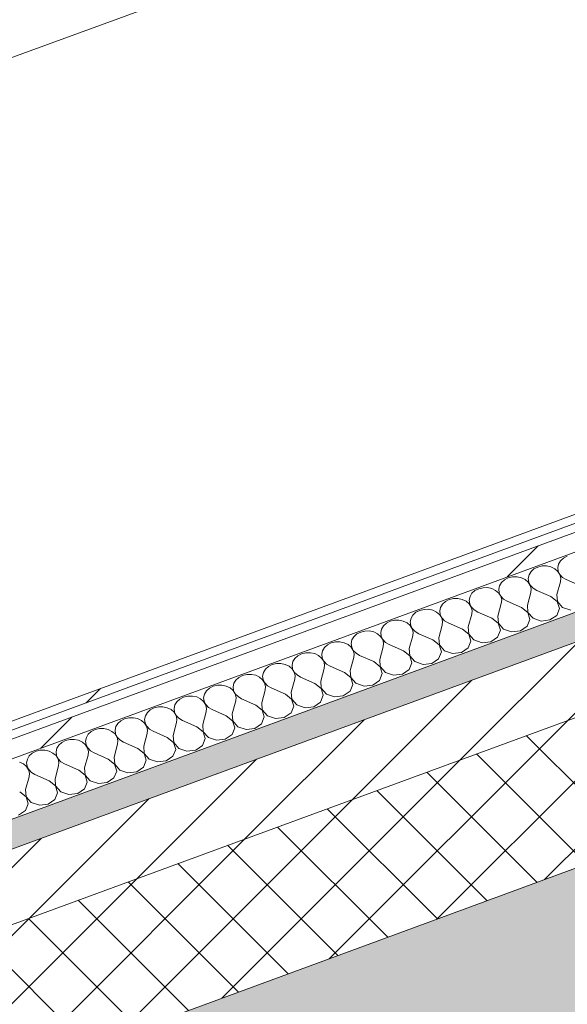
# Model space of a CAD drawing. Header units: millimetres. Extents: x -8337 to 19291, y 9509 to 21675.
# Tile 76 of 163: x 2752 to 3093, y 13269 to 13883. Entities that reach past the tile are written whole.
import ezdxf

# ---------------------------------------------------------------- set-up
doc = ezdxf.new("R2010")
doc.units = ezdxf.units.MM
doc.header["$MEASUREMENT"] = 0
doc.linetypes.add('Wipeout_Contour', pattern=[1000, 0, -1000])
for name, color, linetype in [('12_FAÇ_Façana', 7, 'Continuous'), ('Nuevo_08_E_Envans secs', 7, 'Continuous'), ('Nuevo_14_PAV_Soft Light Grey 0554', 7, 'Continuous')]:
    doc.layers.add(name, color=color, linetype=linetype)
for name, color, linetype, lineweight, true_color in [('12_FAÇ_Façana_Pluma_Nº__102', 7, 'Continuous', 5, 0xcccccc), ('12_FAÇ_Façana_Pluma_Nº__174', 7, 'Continuous', 13, 0xe4ad2c), ('12_FAÇ_Façana_Pluma_Nº__176', 7, 'Continuous', 15, 0x93a0c6), ('Nuevo_08_E_Envans secs_Pluma_Nº__102', 7, 'Continuous', 5, 0xcccccc), ('Nuevo_08_E_Envans secs_Pluma_Nº__171', 171, 'Continuous', 13, 0xaaaaff), ('Nuevo_08_E_Envans secs_Pluma_Nº__177', 7, 'Continuous', 15, 0xf7e046)]:
    doc.layers.add(name, color=color, linetype=linetype, lineweight=lineweight, true_color=true_color)
for name, color, linetype, lineweight in [('12_FAÇ_Façana_Pluma_Nº__2', 8, 'Continuous', 5), ('12_FAÇ_Façana_Pluma_Nº__7', 7, 'Continuous', 5), ('Nuevo_08_E_Envans secs_Pluma_Nº__1', 7, 'Continuous', 5), ('Nuevo_14_PAV_Soft Light Grey 0554_Pluma_Nº__89', 7, 'Continuous', 5)]:
    doc.layers.add(name, color=color, linetype=linetype, lineweight=lineweight)
pattern_1 = [(45, (0, 0), (-183.8478, 183.8478), [195, -65]), (45, (7e-14, 183.85), (-183.8478, 183.8478), [195, -65])]

# ---------------------------------------------------------------- blocks, each defined once
blk = doc.blocks.new('Elem Sección_36_1')
at = {"layer": '12_FAÇ_Façana_Pluma_Nº__102', "linetype": 'Continuous', "lineweight": 0, "true_color": 0xe5e5e5}
blk.add_hatch(color=254, dxfattribs=at).paths.add_polyline_path([(1439.66, 12743.74), (1505.67, 12626.99), (5331, 14032.97), (5265, 14149.73), (1839.72, 12890.79), (1872.47, 12832.86), (1486.2, 12690.89), (1453.45, 12748.81)])
at = {"layer": '12_FAÇ_Façana_Pluma_Nº__174', "linetype": 'Continuous', "lineweight": 13, "true_color": 0xe4ad2c}
h = blk.add_hatch(dxfattribs=at)
h.set_pattern_fill('SATE_Aislamiento_0001', color=42, style=0, pattern_type=2)
h.set_pattern_definition([(45, (0, 0), (-21.213203, 21.213203), []), (135, (0, 0), (21.213203, 21.213203), [])])
h.paths.add_polyline_path([(5265, 14149.73), (5220.99, 14227.56), (1834.35, 12982.82), (1795.72, 12968.63), (1839.72, 12890.79)])
at = {"layer": '12_FAÇ_Façana_Pluma_Nº__176', "linetype": 'Continuous', "lineweight": 0, "true_color": 0x495063}
blk.add_hatch(color=251, dxfattribs=at).paths.add_polyline_path([(5198.99, 14266.48), (5190.19, 14282.05), (1803.54, 13037.31), (1812.34, 13021.74)])
at = {"layer": '12_FAÇ_Façana_Pluma_Nº__2', "linetype": 'Continuous', "lineweight": 5}
h = blk.add_hatch(dxfattribs=at)
h.set_pattern_fill('Ceramic_0001', color=8, style=0, pattern_type=2)
h.set_pattern_definition([(45, (0, 0), (-21.213203, 21.213203), [])])
h.paths.add_polyline_path([(1812.34, 13021.74), (1834.35, 12982.82), (5220.99, 14227.56), (5198.99, 14266.48)])
at = {"layer": '12_FAÇ_Façana_Pluma_Nº__7', "color": 7, "linetype": 'Continuous', "lineweight": 5}
for p, q in [((5198.99, 14266.48), (1812.34, 13021.74)), ((5265, 14149.73), (1839.72, 12890.79))]:
    blk.add_line(p, q, dxfattribs=at)
at = {"layer": '12_FAÇ_Façana_Pluma_Nº__7', "color": 7, "linetype": 'Continuous', "lineweight": 5, "flags": 128}
for points in [[(5190.19, 14282.05), (4947.3, 14192.78), (4879.7, 14167.94), (1803.54, 13037.31)], [(5220.99, 14227.56), (1834.35, 12982.82), (1795.72, 12968.63)]]:
    blk.add_lwpolyline(points, dxfattribs=at)
blk = doc.blocks.new('*X185')
at = {"layer": 'Nuevo_08_E_Envans secs_Pluma_Nº__102', "color": 254, "linetype": 'Continuous', "lineweight": 5, "true_color": 0xcccccc}
for p, q in [((3090.94, 13546.85), (3089.08, 13545.17)), ((3093.29, 13548.06), (3090.94, 13546.85)), ((3074.9, 13541.3), (3072.54, 13540.09)), ((3077.57, 13541.94), (3074.9, 13541.3)), ((3080.36, 13541.97), (3077.57, 13541.94)), ((3083.05, 13541.38), (3080.36, 13541.97)), ((3085.44, 13540.22), (3083.05, 13541.38)), ((3087.86, 13543.15), (3087.38, 13540.94)), ((3087.38, 13540.94), (3087.66, 13538.7)), ((3089.08, 13545.17), (3087.86, 13543.15)), ((3056.5, 13534.54), (3054.15, 13533.33)), ((3059.17, 13535.18), (3056.5, 13534.54)), ((3061.96, 13535.21), (3059.17, 13535.18)), ((3064.65, 13534.62), (3061.96, 13535.21)), ((3067.04, 13533.46), (3064.65, 13534.62)), ((3069.47, 13536.39), (3068.99, 13534.18)), ((3068.99, 13534.18), (3069.27, 13531.94)), ((3070.69, 13538.41), (3069.47, 13536.39)), ((3072.54, 13540.09), (3070.69, 13538.41)), ((3087.34, 13538.58), (3085.44, 13540.22)), ((3088.62, 13536.59), (3087.34, 13538.58)), ((3087.66, 13538.7), (3088.7, 13536.61)), ((3089.17, 13534.38), (3088.62, 13536.59)), ((3088.7, 13536.61), (3090.4, 13534.83)), ((3088.96, 13532.14), (3089.17, 13534.38)), ((3090.4, 13534.83), (3092.64, 13533.49)), ((3040.78, 13528.42), (3038.11, 13527.78)), ((3043.57, 13528.45), (3040.78, 13528.42)), ((3046.26, 13527.86), (3043.57, 13528.45)), ((3051.08, 13529.63), (3050.59, 13527.42)), ((3052.29, 13531.65), (3051.08, 13529.63)), ((3054.15, 13533.33), (3052.29, 13531.65)), ((3068.95, 13531.82), (3067.04, 13533.46)), ((3070.23, 13529.83), (3068.95, 13531.82)), ((3069.27, 13531.94), (3070.3, 13529.85)), ((3070.78, 13527.62), (3070.23, 13529.83)), ((3070.3, 13529.85), (3072, 13528.07)), ((3072, 13528.07), (3074.24, 13526.73)), ((3086.79, 13524.18), (3088.96, 13532.14)), ((3101.51, 13529.59), (3092.64, 13533.49)), ((3032.68, 13522.87), (3032.2, 13520.66)), ((3033.9, 13524.89), (3032.68, 13522.87)), ((3035.75, 13526.57), (3033.9, 13524.89)), ((3038.11, 13527.78), (3035.75, 13526.57)), ((3048.65, 13526.7), (3046.26, 13527.86)), ((3050.56, 13525.06), (3048.65, 13526.7)), ((3051.83, 13523.06), (3050.56, 13525.06)), ((3050.59, 13527.42), (3050.88, 13525.18)), ((3050.88, 13525.18), (3051.91, 13523.09)), ((3052.39, 13520.86), (3051.83, 13523.06)), ((3051.91, 13523.09), (3053.61, 13521.31)), ((3068.4, 13517.42), (3070.56, 13525.38)), ((3070.56, 13525.38), (3070.78, 13527.62)), ((3083.11, 13522.83), (3074.24, 13526.73)), ((3087.05, 13519.71), (3083.11, 13522.83)), ((3086.79, 13524.18), (3087.13, 13519.74)), ((3014.29, 13516.11), (3013.8, 13513.89)), ((3015.5, 13518.13), (3014.29, 13516.11)), ((3017.36, 13519.81), (3015.5, 13518.13)), ((3019.71, 13521.02), (3017.36, 13519.81)), ((3022.39, 13521.66), (3019.71, 13521.02)), ((3025.17, 13521.69), (3022.39, 13521.66)), ((3027.87, 13521.1), (3025.17, 13521.69)), ((3030.26, 13519.94), (3027.87, 13521.1)), ((3032.16, 13518.3), (3030.26, 13519.94)), ((3033.44, 13516.3), (3032.16, 13518.3)), ((3032.2, 13520.66), (3032.48, 13518.42)), ((3032.48, 13518.42), (3033.52, 13516.33)), ((3033.99, 13514.1), (3033.44, 13516.3)), ((3033.52, 13516.33), (3035.22, 13514.55)), ((3050.01, 13510.66), (3052.17, 13518.62)), ((3052.17, 13518.62), (3052.39, 13520.86)), ((3053.61, 13521.31), (3055.85, 13519.97)), ((3064.72, 13516.07), (3055.85, 13519.97)), ((3068.66, 13512.95), (3064.72, 13516.07)), ((3068.4, 13517.42), (3068.74, 13512.98)), ((3088.37, 13515.39), (3087.05, 13519.71)), ((3087.13, 13519.74), (3090.31, 13516.1)), ((3090.31, 13516.1), (3095.4, 13514.36)), ((2997.11, 13511.37), (2995.89, 13509.35)), ((2998.97, 13513.05), (2997.11, 13511.37)), ((3001.32, 13514.26), (2998.97, 13513.05)), ((3003.99, 13514.9), (3001.32, 13514.26)), ((3006.78, 13514.93), (3003.99, 13514.9)), ((3009.47, 13514.34), (3006.78, 13514.93)), ((3011.86, 13513.18), (3009.47, 13514.34)), ((3013.77, 13511.54), (3011.86, 13513.18)), ((3015.05, 13509.54), (3013.77, 13511.54)), ((3013.8, 13513.89), (3014.09, 13511.66)), ((3014.09, 13511.66), (3015.12, 13509.57)), ((3015.12, 13509.57), (3016.82, 13507.79)), ((3031.61, 13503.9), (3033.78, 13511.86)), ((3033.78, 13511.86), (3033.99, 13514.1)), ((3035.22, 13514.55), (3037.46, 13513.21)), ((3046.33, 13509.31), (3037.46, 13513.21)), ((3050.01, 13510.66), (3050.34, 13506.22)), ((3069.98, 13508.63), (3068.66, 13512.95)), ((3068.74, 13512.98), (3071.92, 13509.34)), ((3082.46, 13508.26), (3086.67, 13511.15)), ((3086.67, 13511.15), (3088.37, 13515.39)), ((2978.72, 13504.61), (2977.5, 13502.59)), ((2980.57, 13506.29), (2978.72, 13504.61)), ((2982.93, 13507.5), (2980.57, 13506.29)), ((2985.6, 13508.14), (2982.93, 13507.5)), ((2988.39, 13508.17), (2985.6, 13508.14)), ((2991.08, 13507.58), (2988.39, 13508.17)), ((2993.47, 13506.42), (2991.08, 13507.58)), ((2995.38, 13504.78), (2993.47, 13506.42)), ((2996.65, 13502.78), (2995.38, 13504.78)), ((2995.89, 13509.35), (2995.41, 13507.13)), ((2995.41, 13507.13), (2995.7, 13504.9)), ((2995.7, 13504.9), (2996.73, 13502.81)), ((3013.22, 13497.14), (3015.38, 13505.1)), ((3015.6, 13507.34), (3015.05, 13509.54)), ((3015.38, 13505.1), (3015.6, 13507.34)), ((3016.82, 13507.79), (3019.06, 13506.45)), ((3027.93, 13502.55), (3019.06, 13506.45)), ((3031.61, 13503.9), (3031.95, 13499.46)), ((3050.27, 13506.19), (3046.33, 13509.31)), ((3051.58, 13501.86), (3050.27, 13506.19)), ((3050.34, 13506.22), (3053.53, 13502.58)), ((3064.07, 13501.5), (3068.28, 13504.39)), ((3068.28, 13504.39), (3069.98, 13508.63)), ((3071.92, 13509.34), (3077, 13507.59)), ((3077, 13507.59), (3082.46, 13508.26)), ((2960.32, 13497.85), (2959.11, 13495.83)), ((2962.18, 13499.53), (2960.32, 13497.85)), ((2964.53, 13500.73), (2962.18, 13499.53)), ((2967.21, 13501.38), (2964.53, 13500.73)), ((2969.99, 13501.4), (2967.21, 13501.38)), ((2972.69, 13500.82), (2969.99, 13501.4)), ((2975.08, 13499.66), (2972.69, 13500.82)), ((2976.98, 13498.02), (2975.08, 13499.66)), ((2978.26, 13496.02), (2976.98, 13498.02)), ((2977.5, 13502.59), (2977.02, 13500.37)), ((2977.02, 13500.37), (2977.3, 13498.14)), ((2977.3, 13498.14), (2978.33, 13496.05)), ((2994.82, 13490.38), (2996.99, 13498.34)), ((2997.21, 13500.58), (2996.65, 13502.78)), ((2996.73, 13502.81), (2998.43, 13501.03)), ((2996.99, 13498.34), (2997.21, 13500.58)), ((2998.43, 13501.03), (3000.67, 13499.69)), ((3009.54, 13495.79), (3000.67, 13499.69)), ((3031.87, 13499.43), (3027.93, 13502.55)), ((3033.19, 13495.1), (3031.87, 13499.43)), ((3031.95, 13499.46), (3035.13, 13495.82)), ((3045.67, 13494.74), (3049.88, 13497.63)), ((3049.88, 13497.63), (3051.58, 13501.86)), ((3053.53, 13502.58), (3058.61, 13500.83)), ((3058.61, 13500.83), (3064.07, 13501.5)), ((2943.79, 13492.77), (2941.93, 13491.09)), ((2946.14, 13493.97), (2943.79, 13492.77)), ((2948.81, 13494.62), (2946.14, 13493.97)), ((2951.6, 13494.64), (2948.81, 13494.62)), ((2954.29, 13494.06), (2951.6, 13494.64)), ((2956.68, 13492.9), (2954.29, 13494.06)), ((2958.59, 13491.26), (2956.68, 13492.9)), ((2959.87, 13489.26), (2958.59, 13491.26)), ((2959.11, 13495.83), (2958.62, 13493.61)), ((2958.62, 13493.61), (2958.91, 13491.38)), ((2958.91, 13491.38), (2959.94, 13489.29)), ((2976.43, 13483.62), (2978.6, 13491.58)), ((2978.81, 13493.82), (2978.26, 13496.02)), ((2978.33, 13496.05), (2980.03, 13494.27)), ((2978.6, 13491.58), (2978.81, 13493.82)), ((2980.03, 13494.27), (2982.27, 13492.93)), ((2991.15, 13489.03), (2982.27, 13492.93)), ((3013.48, 13492.67), (3009.54, 13495.79)), ((3013.22, 13497.14), (3013.55, 13492.7)), ((3014.8, 13488.34), (3013.48, 13492.67)), ((3013.55, 13492.7), (3016.74, 13489.06)), ((3031.49, 13490.87), (3033.19, 13495.1)), ((3035.13, 13495.82), (3040.21, 13494.07)), ((3040.21, 13494.07), (3045.67, 13494.74)), ((2925.39, 13486.01), (2923.54, 13484.33)), ((2927.74, 13487.21), (2925.39, 13486.01)), ((2930.42, 13487.86), (2927.74, 13487.21)), ((2933.21, 13487.88), (2930.42, 13487.86)), ((2935.9, 13487.3), (2933.21, 13487.88)), ((2938.29, 13486.14), (2935.9, 13487.3)), ((2940.19, 13484.5), (2938.29, 13486.14)), ((2940.71, 13489.07), (2940.23, 13486.85)), ((2940.23, 13486.85), (2940.51, 13484.62)), ((2941.93, 13491.09), (2940.71, 13489.07)), ((2960.42, 13487.06), (2959.87, 13489.26)), ((2959.94, 13489.29), (2961.64, 13487.51)), ((2960.2, 13484.82), (2960.42, 13487.06)), ((2961.64, 13487.51), (2963.88, 13486.17)), ((2972.75, 13482.27), (2963.88, 13486.17)), ((2995.09, 13485.91), (2991.15, 13489.03)), ((2994.82, 13490.38), (2995.16, 13485.93)), ((2996.4, 13481.58), (2995.09, 13485.91)), ((2995.16, 13485.93), (2998.34, 13482.3)), ((3013.1, 13484.11), (3014.8, 13488.34)), ((3016.74, 13489.06), (3021.82, 13487.31)), ((3021.82, 13487.31), (3027.28, 13487.98)), ((3027.28, 13487.98), (3031.49, 13490.87)), ((2907, 13479.25), (2905.14, 13477.57)), ((2909.35, 13480.45), (2907, 13479.25)), ((2912.02, 13481.09), (2909.35, 13480.45)), ((2914.81, 13481.12), (2912.02, 13481.09)), ((2917.5, 13480.54), (2914.81, 13481.12)), ((2919.89, 13479.38), (2917.5, 13480.54)), ((2921.8, 13477.74), (2919.89, 13479.38)), ((2922.32, 13482.31), (2921.84, 13480.09)), ((2921.84, 13480.09), (2922.12, 13477.86)), ((2923.54, 13484.33), (2922.32, 13482.31)), ((2941.47, 13482.5), (2940.19, 13484.5)), ((2940.51, 13484.62), (2941.55, 13482.53)), ((2942.02, 13480.3), (2941.47, 13482.5)), ((2941.55, 13482.53), (2943.25, 13480.75)), ((2941.81, 13478.06), (2942.02, 13480.3)), ((2943.25, 13480.75), (2945.49, 13479.41)), ((2954.36, 13475.51), (2945.49, 13479.41)), ((2958.04, 13476.86), (2960.2, 13484.82)), ((2976.69, 13479.15), (2972.75, 13482.27)), ((2976.43, 13483.62), (2976.77, 13479.17)), ((2978.01, 13474.82), (2976.69, 13479.15)), ((2976.77, 13479.17), (2979.95, 13475.54)), ((2994.7, 13477.35), (2996.4, 13481.58)), ((2998.34, 13482.3), (3003.43, 13480.55)), ((3003.43, 13480.55), (3008.89, 13481.22)), ((3008.89, 13481.22), (3013.1, 13484.11)), ((2890.96, 13473.69), (2888.6, 13472.49)), ((2893.63, 13474.33), (2890.96, 13473.69)), ((2896.42, 13474.36), (2893.63, 13474.33)), ((2899.11, 13473.78), (2896.42, 13474.36)), ((2901.5, 13472.62), (2899.11, 13473.78)), ((2903.93, 13475.55), (2903.44, 13473.33)), ((2903.44, 13473.33), (2903.73, 13471.1)), ((2905.14, 13477.57), (2903.93, 13475.55)), ((2923.08, 13475.74), (2921.8, 13477.74)), ((2922.12, 13477.86), (2923.15, 13475.77)), ((2923.63, 13473.54), (2923.08, 13475.74)), ((2923.15, 13475.77), (2924.85, 13473.99)), ((2923.41, 13471.3), (2923.63, 13473.54)), ((2924.85, 13473.99), (2927.09, 13472.65)), ((2939.64, 13470.1), (2941.81, 13478.06)), ((2958.3, 13472.39), (2954.36, 13475.51)), ((2958.04, 13476.86), (2958.37, 13472.41)), ((2976.31, 13470.59), (2978.01, 13474.82)), ((2979.95, 13475.54), (2985.03, 13473.79)), ((2985.03, 13473.79), (2990.49, 13474.46)), ((2990.49, 13474.46), (2994.7, 13477.35)), ((2872.56, 13466.93), (2870.21, 13465.73)), ((2875.24, 13467.57), (2872.56, 13466.93)), ((2878.02, 13467.6), (2875.24, 13467.57)), ((2880.72, 13467.02), (2878.02, 13467.6)), ((2883.11, 13465.86), (2880.72, 13467.02)), ((2885.53, 13468.79), (2885.05, 13466.57)), ((2886.75, 13470.81), (2885.53, 13468.79)), ((2888.6, 13472.49), (2886.75, 13470.81)), ((2903.41, 13470.98), (2901.5, 13472.62)), ((2904.68, 13468.98), (2903.41, 13470.98)), ((2903.73, 13471.1), (2904.76, 13469.01)), ((2905.24, 13466.78), (2904.68, 13468.98)), ((2904.76, 13469.01), (2906.46, 13467.23)), ((2905.02, 13464.54), (2905.24, 13466.78)), ((2906.46, 13467.23), (2908.7, 13465.89)), ((2921.25, 13463.34), (2923.41, 13471.3)), ((2935.96, 13468.75), (2927.09, 13472.65)), ((2939.9, 13465.63), (2935.96, 13468.75)), ((2939.64, 13470.1), (2939.98, 13465.65)), ((2957.91, 13463.83), (2959.61, 13468.06)), ((2959.61, 13468.06), (2958.3, 13472.39)), ((2958.37, 13472.41), (2961.56, 13468.78)), ((2961.56, 13468.78), (2966.64, 13467.03)), ((2966.64, 13467.03), (2972.1, 13467.7)), ((2972.1, 13467.7), (2976.31, 13470.59)), ((2856.84, 13460.81), (2854.17, 13460.17)), ((2859.63, 13460.84), (2856.84, 13460.81)), ((2862.32, 13460.25), (2859.63, 13460.84)), ((2867.14, 13462.02), (2866.65, 13459.81)), ((2868.35, 13464.05), (2867.14, 13462.02)), ((2870.21, 13465.73), (2868.35, 13464.05)), ((2885.01, 13464.22), (2883.11, 13465.86)), ((2886.29, 13462.22), (2885.01, 13464.22)), ((2885.05, 13466.57), (2885.33, 13464.34)), ((2885.33, 13464.34), (2886.36, 13462.25)), ((2886.84, 13460.02), (2886.29, 13462.22)), ((2886.36, 13462.25), (2888.07, 13460.47)), ((2888.07, 13460.47), (2890.31, 13459.13)), ((2902.85, 13456.58), (2905.02, 13464.54)), ((2917.57, 13461.99), (2908.7, 13465.89)), ((2921.51, 13458.87), (2917.57, 13461.99)), ((2921.25, 13463.34), (2921.58, 13458.89)), ((2939.52, 13457.06), (2941.22, 13461.3)), ((2941.22, 13461.3), (2939.9, 13465.63)), ((2939.98, 13465.65), (2943.16, 13462.02)), ((2943.16, 13462.02), (2948.24, 13460.27)), ((2948.24, 13460.27), (2953.71, 13460.94)), ((2953.71, 13460.94), (2957.91, 13463.83)), ((2848.74, 13455.26), (2848.26, 13453.05)), ((2849.96, 13457.29), (2848.74, 13455.26)), ((2851.82, 13458.97), (2849.96, 13457.29)), ((2854.17, 13460.17), (2851.82, 13458.97)), ((2864.71, 13459.1), (2862.32, 13460.25)), ((2866.62, 13457.46), (2864.71, 13459.1)), ((2867.9, 13455.46), (2866.62, 13457.46)), ((2866.65, 13459.81), (2866.94, 13457.57)), ((2866.94, 13457.57), (2867.97, 13455.49)), ((2868.45, 13453.26), (2867.9, 13455.46)), ((2867.97, 13455.49), (2869.67, 13453.71)), ((2884.46, 13449.82), (2886.63, 13457.78)), ((2886.63, 13457.78), (2886.84, 13460.02)), ((2899.18, 13455.22), (2890.31, 13459.13)), ((2903.12, 13452.1), (2899.18, 13455.22)), ((2902.85, 13456.58), (2903.19, 13452.13)), ((2921.13, 13450.3), (2922.83, 13454.54)), ((2922.83, 13454.54), (2921.51, 13458.87)), ((2921.58, 13458.89), (2924.77, 13455.25)), ((2924.77, 13455.25), (2929.85, 13453.51)), ((2935.31, 13454.18), (2939.52, 13457.06)), ((2830.35, 13448.5), (2829.87, 13446.29)), ((2831.57, 13450.53), (2830.35, 13448.5)), ((2833.42, 13452.21), (2831.57, 13450.53)), ((2835.78, 13453.41), (2833.42, 13452.21)), ((2838.45, 13454.05), (2835.78, 13453.41)), ((2841.24, 13454.08), (2838.45, 13454.05)), ((2843.93, 13453.49), (2841.24, 13454.08)), ((2846.32, 13452.34), (2843.93, 13453.49)), ((2848.23, 13450.7), (2846.32, 13452.34)), ((2849.5, 13448.7), (2848.23, 13450.7)), ((2848.26, 13453.05), (2848.55, 13450.81)), ((2848.55, 13450.81), (2849.58, 13448.73)), ((2850.05, 13446.5), (2849.5, 13448.7)), ((2849.58, 13448.73), (2851.28, 13446.94)), ((2866.07, 13443.06), (2868.23, 13451.01)), ((2868.23, 13451.01), (2868.45, 13453.26)), ((2869.67, 13453.71), (2871.91, 13452.37)), ((2880.78, 13448.46), (2871.91, 13452.37)), ((2884.72, 13445.34), (2880.78, 13448.46)), ((2884.46, 13449.82), (2884.8, 13445.37)), ((2904.43, 13447.78), (2903.12, 13452.1)), ((2903.19, 13452.13), (2906.38, 13448.49)), ((2906.38, 13448.49), (2911.46, 13446.75)), ((2916.92, 13447.42), (2921.13, 13450.3)), ((2929.85, 13453.51), (2935.31, 13454.18)), ((2813.17, 13443.77), (2811.96, 13441.74)), ((2815.03, 13445.44), (2813.17, 13443.77)), ((2817.38, 13446.65), (2815.03, 13445.44)), ((2820.05, 13447.29), (2817.38, 13446.65)), ((2822.84, 13447.32), (2820.05, 13447.29)), ((2825.53, 13446.73), (2822.84, 13447.32)), ((2827.92, 13445.58), (2825.53, 13446.73)), ((2829.83, 13443.94), (2827.92, 13445.58)), ((2831.11, 13441.94), (2829.83, 13443.94)), ((2829.87, 13446.29), (2830.15, 13444.05)), ((2830.15, 13444.05), (2831.18, 13441.97)), ((2847.67, 13436.3), (2849.84, 13444.25)), ((2849.84, 13444.25), (2850.05, 13446.5)), ((2851.28, 13446.94), (2853.52, 13445.61)), ((2862.39, 13441.7), (2853.52, 13445.61)), ((2866.07, 13443.06), (2866.4, 13438.61)), ((2886.04, 13441.02), (2884.72, 13445.34)), ((2884.8, 13445.37), (2887.98, 13441.73)), ((2898.52, 13440.66), (2902.73, 13443.54)), ((2902.73, 13443.54), (2904.43, 13447.78)), ((2911.46, 13446.75), (2916.92, 13447.42)), ((2794.78, 13437.01), (2793.56, 13434.98)), ((2796.63, 13438.68), (2794.78, 13437.01)), ((2798.99, 13439.89), (2796.63, 13438.68)), ((2801.66, 13440.53), (2798.99, 13439.89)), ((2804.45, 13440.56), (2801.66, 13440.53)), ((2807.14, 13439.97), (2804.45, 13440.56)), ((2809.53, 13438.82), (2807.14, 13439.97)), ((2811.44, 13437.18), (2809.53, 13438.82)), ((2812.72, 13435.18), (2811.44, 13437.18)), ((2811.96, 13441.74), (2811.47, 13439.53)), ((2811.47, 13439.53), (2811.76, 13437.29)), ((2811.76, 13437.29), (2812.79, 13435.2)), ((2829.28, 13429.53), (2831.45, 13437.49)), ((2831.66, 13439.73), (2831.11, 13441.94)), ((2831.18, 13441.97), (2832.88, 13440.18)), ((2831.45, 13437.49), (2831.66, 13439.73)), ((2832.88, 13440.18), (2835.12, 13438.85)), ((2843.99, 13434.94), (2835.12, 13438.85)), ((2847.67, 13436.3), (2848.01, 13431.85)), ((2866.33, 13438.58), (2862.39, 13441.7)), ((2867.65, 13434.26), (2866.33, 13438.58)), ((2866.4, 13438.61), (2869.59, 13434.97)), ((2880.13, 13433.9), (2884.34, 13436.78)), ((2884.34, 13436.78), (2886.04, 13441.02)), ((2887.98, 13441.73), (2893.06, 13439.99)), ((2893.06, 13439.99), (2898.52, 13440.66)), ((2776.39, 13430.24), (2775.17, 13428.22)), ((2778.24, 13431.92), (2776.39, 13430.24)), ((2780.59, 13433.13), (2778.24, 13431.92)), ((2783.27, 13433.77), (2780.59, 13433.13)), ((2786.06, 13433.8), (2783.27, 13433.77)), ((2788.75, 13433.21), (2786.06, 13433.8)), ((2791.14, 13432.05), (2788.75, 13433.21)), ((2793.04, 13430.41), (2791.14, 13432.05)), ((2794.32, 13428.42), (2793.04, 13430.41)), ((2793.56, 13434.98), (2793.08, 13432.77)), ((2793.08, 13432.77), (2793.36, 13430.53)), ((2793.36, 13430.53), (2794.4, 13428.44)), ((2810.89, 13422.77), (2813.05, 13430.73)), ((2813.27, 13432.97), (2812.72, 13435.18)), ((2812.79, 13435.2), (2814.49, 13433.42)), ((2813.05, 13430.73), (2813.27, 13432.97)), ((2814.49, 13433.42), (2816.73, 13432.08)), ((2825.6, 13428.18), (2816.73, 13432.08)), ((2847.94, 13431.82), (2843.99, 13434.94)), ((2849.25, 13427.5), (2847.94, 13431.82)), ((2848.01, 13431.85), (2851.19, 13428.21)), ((2861.74, 13427.14), (2865.95, 13430.02)), ((2865.95, 13430.02), (2867.65, 13434.26)), ((2869.59, 13434.97), (2874.67, 13433.23)), ((2874.67, 13433.23), (2880.13, 13433.9)), ((2759.85, 13425.16), (2757.99, 13423.48)), ((2762.2, 13426.37), (2759.85, 13425.16)), ((2764.87, 13427.01), (2762.2, 13426.37)), ((2767.66, 13427.04), (2764.87, 13427.01)), ((2770.35, 13426.45), (2767.66, 13427.04)), ((2772.74, 13425.29), (2770.35, 13426.45)), ((2774.65, 13423.65), (2772.74, 13425.29)), ((2775.93, 13421.66), (2774.65, 13423.65)), ((2775.17, 13428.22), (2774.69, 13426.01)), ((2774.69, 13426.01), (2774.97, 13423.77)), ((2774.97, 13423.77), (2776, 13421.68)), ((2792.49, 13416.01), (2794.66, 13423.97)), ((2794.87, 13426.21), (2794.32, 13428.42)), ((2794.4, 13428.44), (2796.1, 13426.66)), ((2794.66, 13423.97), (2794.87, 13426.21)), ((2796.1, 13426.66), (2798.34, 13425.32)), ((2807.21, 13421.42), (2798.34, 13425.32)), ((2829.54, 13425.06), (2825.6, 13428.18)), ((2829.28, 13429.53), (2829.62, 13425.09)), ((2830.86, 13420.74), (2829.54, 13425.06)), ((2829.62, 13425.09), (2832.8, 13421.45)), ((2847.55, 13423.26), (2849.25, 13427.5)), ((2851.19, 13428.21), (2856.28, 13426.47)), ((2856.28, 13426.47), (2861.74, 13427.14)), ((2754.35, 13418.53), (2751.96, 13419.69)), ((2756.26, 13416.89), (2754.35, 13418.53)), ((2756.78, 13421.46), (2756.29, 13419.25)), ((2756.29, 13419.25), (2756.58, 13417.01)), ((2757.99, 13423.48), (2756.78, 13421.46)), ((2776.48, 13419.45), (2775.93, 13421.66)), ((2776, 13421.68), (2777.7, 13419.9)), ((2776.26, 13417.21), (2776.48, 13419.45)), ((2777.7, 13419.9), (2779.94, 13418.56)), ((2788.81, 13414.66), (2779.94, 13418.56)), ((2811.15, 13418.3), (2807.21, 13421.42)), ((2810.89, 13422.77), (2811.22, 13418.33)), ((2812.46, 13413.98), (2811.15, 13418.3)), ((2811.22, 13418.33), (2814.41, 13414.69)), ((2829.16, 13416.5), (2830.86, 13420.74)), ((2832.8, 13421.45), (2837.88, 13419.71)), ((2837.88, 13419.71), (2843.34, 13420.38)), ((2843.34, 13420.38), (2847.55, 13423.26)), ((2757.53, 13414.9), (2756.26, 13416.89)), ((2756.58, 13417.01), (2757.61, 13414.92)), ((2758.09, 13412.69), (2757.53, 13414.9)), ((2757.61, 13414.92), (2759.31, 13413.14)), ((2757.87, 13410.45), (2758.09, 13412.69)), ((2759.31, 13413.14), (2761.55, 13411.8)), ((2770.42, 13407.9), (2761.55, 13411.8)), ((2774.1, 13409.25), (2776.26, 13417.21)), ((2792.75, 13411.54), (2788.81, 13414.66)), ((2792.49, 13416.01), (2792.83, 13411.57)), ((2794.07, 13407.22), (2792.75, 13411.54)), ((2792.83, 13411.57), (2796.01, 13407.93)), ((2810.76, 13409.74), (2812.46, 13413.98)), ((2814.41, 13414.69), (2819.49, 13412.95)), ((2819.49, 13412.95), (2824.95, 13413.62)), ((2824.95, 13413.62), (2829.16, 13416.5)), ((2755.7, 13402.49), (2757.87, 13410.45)), ((2774.36, 13404.78), (2770.42, 13407.9)), ((2774.1, 13409.25), (2774.43, 13404.81)), ((2792.37, 13402.98), (2794.07, 13407.22)), ((2796.01, 13407.93), (2801.09, 13406.19)), ((2801.09, 13406.19), (2806.56, 13406.86)), ((2806.56, 13406.86), (2810.76, 13409.74)), ((2755.97, 13398.02), (2752.03, 13401.14)), ((2755.7, 13402.49), (2756.04, 13398.05)), ((2773.98, 13396.22), (2775.68, 13400.46)), ((2775.68, 13400.46), (2774.36, 13404.78)), ((2774.43, 13404.81), (2777.62, 13401.17)), ((2777.62, 13401.17), (2782.7, 13399.43)), ((2782.7, 13399.43), (2788.16, 13400.1)), ((2788.16, 13400.1), (2792.37, 13402.98)), ((2755.58, 13389.46), (2757.28, 13393.7)), ((2757.28, 13393.7), (2755.97, 13398.02)), ((2756.04, 13398.05), (2759.22, 13394.41)), ((2759.22, 13394.41), (2764.31, 13392.67)), ((2764.31, 13392.67), (2769.77, 13393.34)), ((2769.77, 13393.34), (2773.98, 13396.22)), ((2751.37, 13386.57), (2755.58, 13389.46))]:
    blk.add_line(p, q, dxfattribs=at)
blk = doc.blocks.new('Elem Sección_139_1')
at = {"layer": 'Nuevo_08_E_Envans secs', "lineweight": 0}
blk.add_blockref('*X185', (0, 0), dxfattribs=at)
at = {"color": 254, "linetype": 'Wipeout_Contour', "lineweight": 0, "ltscale": 56396.950035}
blk.add_wipeout([(1780.22, 13078.56), (1785.94, 13068.45), (4849.61, 14194.48), (4843.9, 14204.6)], dxfattribs=at).dxf.layer = 'Nuevo_08_E_Envans secs'
at = {"layer": 'Nuevo_08_E_Envans secs_Pluma_Nº__177', "linetype": 'Continuous', "lineweight": 15, "true_color": 0xf7e046}
h = blk.add_hatch(dxfattribs=at)
h.set_pattern_fill('Panellat_HPL_0001', color=53, style=0, pattern_type=2)
h.set_pattern_definition(pattern_1)
h.paths.add_polyline_path([(1780.22, 13078.56), (1785.94, 13068.45), (4849.61, 14194.48), (4843.9, 14204.6)])
at = {"color": 254, "linetype": 'Wipeout_Contour', "lineweight": 0, "ltscale": 56431.227278}
blk.add_wipeout([(1793.29, 13094.65), (1795.93, 13089.98), (4822.92, 14202.53), (4820.29, 14207.21)], dxfattribs=at).dxf.layer = 'Nuevo_08_E_Envans secs'
at = {"layer": 'Nuevo_08_E_Envans secs_Pluma_Nº__171', "linetype": 'Continuous', "lineweight": 13, "true_color": 0xaaaaff}
h = blk.add_hatch(dxfattribs=at)
h.set_pattern_fill('Panellat_HPL_0001', color=161, style=0, pattern_type=2)
h.set_pattern_definition(pattern_1)
h.paths.add_polyline_path([(1793.29, 13094.65), (1795.93, 13089.98), (4822.92, 14202.53), (4820.29, 14207.21)])
at = {"layer": 'Nuevo_08_E_Envans secs_Pluma_Nº__1', "color": 7, "linetype": 'Continuous', "lineweight": 5}
for p, q in [((4814.5, 14205.08), (1799.08, 13096.78)), ((4831.35, 14199.99), (1792.77, 13083.18)), ((4822.92, 14202.53), (1795.93, 13089.98))]:
    blk.add_line(p, q, dxfattribs=at)
at = {"layer": 'Nuevo_08_E_Envans secs_Pluma_Nº__1', "color": 7, "linetype": 'Continuous', "lineweight": 5, "flags": 128}
blk.add_lwpolyline([(4862.16, 14199.09), (4849.61, 14194.48), (1785.94, 13068.45)], dxfattribs=at)
blk = doc.blocks.new('Elem Sección_153_1')
at = {"layer": 'Nuevo_14_PAV_Soft Light Grey 0554_Pluma_Nº__89', "color": 7, "linetype": 'Continuous', "lineweight": 5}
blk.add_line((4261.37, 14414.03), (-4517.87, 11196.23), dxfattribs=at)

msp = doc.modelspace()

# ---------------------------------------------------------------- block references
at = {"layer": '12_FAÇ_Façana', "lineweight": 0}
msp.add_blockref('Elem Sección_36_1', (0, 0), dxfattribs=at)

# ---------------------------------------------------------------- next in the draw order: block references
at = {"layer": 'Nuevo_08_E_Envans secs', "lineweight": 0}
msp.add_blockref('Elem Sección_139_1', (0, 0), dxfattribs=at)

# ---------------------------------------------------------------- next in the draw order: block references
at = {"layer": 'Nuevo_14_PAV_Soft Light Grey 0554', "lineweight": 0}
msp.add_blockref('Elem Sección_153_1', (0, 0), dxfattribs=at)

doc.saveas('drawing.dxf')
